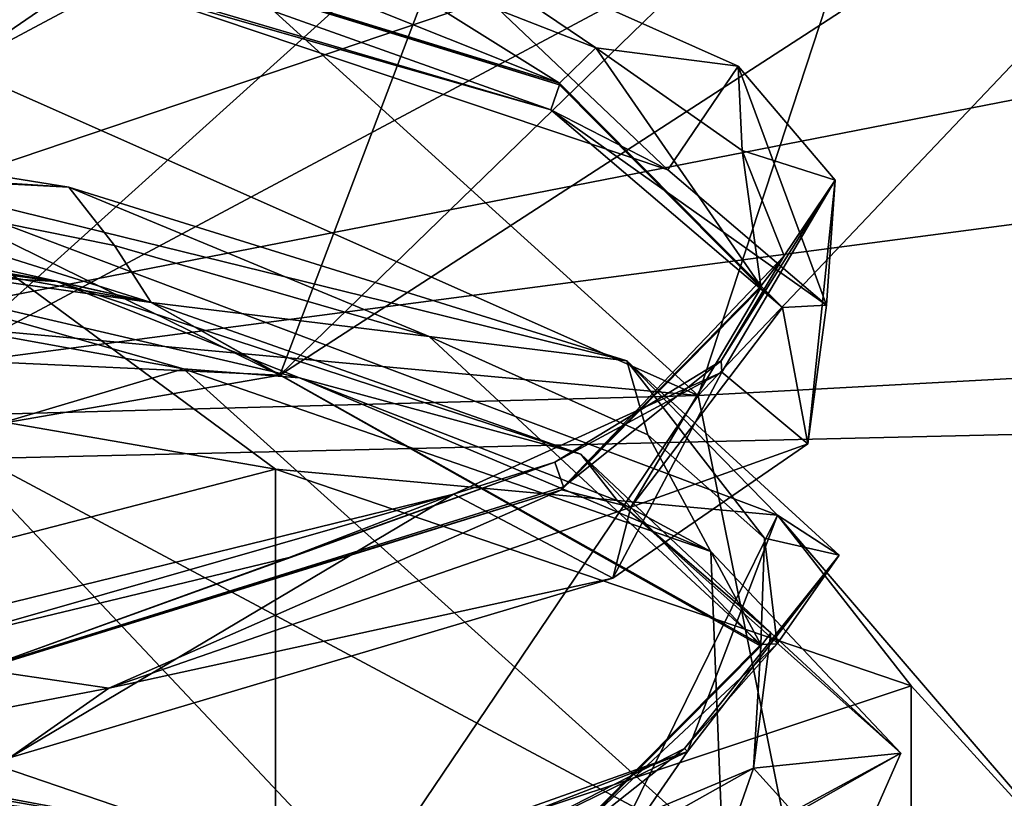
# Model space of a CAD drawing. Header units: millimetres. Extents: x -108 to 108, y -64 to 45.
# Tile 83 of 256: x -50.72 to -48, y -3.04 to -0.89. Entities that reach past the tile are written whole.
import ezdxf

# ---------------------------------------------------------------- set-up
doc = ezdxf.new("R2010")
doc.units = ezdxf.units.MM
doc.header["$LTSCALE"] = 65.185185
for name, color, linetype in [('1', 7, 'CONTINUOUS'), ('2', 7, 'CONTINUOUS'), ('228', 7, 'CONTINUOUS'), ('239', 7, 'CONTINUOUS'), ('24', 7, 'CONTINUOUS'), ('242', 7, 'CONTINUOUS'), ('243', 7, 'CONTINUOUS'), ('245', 7, 'CONTINUOUS'), ('246', 7, 'CONTINUOUS'), ('247', 7, 'CONTINUOUS'), ('25', 7, 'CONTINUOUS'), ('26', 7, 'CONTINUOUS'), ('27', 7, 'CONTINUOUS'), ('3210', 7, 'CONTINUOUS'), ('3214', 7, 'CONTINUOUS'), ('3215', 7, 'CONTINUOUS'), ('56', 7, 'CONTINUOUS'), ('61', 7, 'CONTINUOUS'), ('73', 7, 'CONTINUOUS'), ('752', 7, 'CONTINUOUS'), ('829', 7, 'CONTINUOUS'), ('830', 7, 'CONTINUOUS'), ('831', 7, 'CONTINUOUS'), ('832', 7, 'CONTINUOUS'), ('835', 7, 'CONTINUOUS'), ('836', 7, 'CONTINUOUS'), ('839', 7, 'CONTINUOUS'), ('840', 7, 'CONTINUOUS'), ('844', 7, 'CONTINUOUS'), ('846', 7, 'CONTINUOUS')]:
    doc.layers.add(name, color=color, linetype=linetype)

msp = doc.modelspace()

# ---------------------------------------------------------------- linework, layer by layer
at = {"layer": '1', "linetype": 'CONTINUOUS'}
msp.add_3dface([(-48.2159, -5.7634, 2), (86, -45, 2), (-43.3787, -1.9255, 2), (-48.2159, -5.7634, 2)], dxfattribs=at)
at = {"layer": '2', "linetype": 'CONTINUOUS'}
for points in [[(-53.3426, 2.1631), (86, 45), (-53.3426, -2.1631), (-53.3426, 2.1631)], [(-53.3426, -2.1631), (86, 45), (49.6249, 17.97), (-53.3426, -2.1631)], [(42.0298, 10.3746), (-53.3426, -2.1631), (49.6249, 17.97), (42.0298, 10.3746)], [(39.25, 0), (-53.3426, -2.1631), (42.0298, 10.3746), (39.25, 0)], [(-86, -45), (-55.8852, -5.6629), (39.25, 0), (-86, -45)], [(42.0298, -10.3746), (-86, -45), (39.25, 0), (42.0298, -10.3746)], [(-55.8852, -5.6629), (-53.3426, -2.1631), (39.25, 0), (-55.8852, -5.6629)]]:
    msp.add_3dface(points, dxfattribs=at)
at = {"layer": '228', "color": 7, "linetype": 'CONTINUOUS', "true_color": 0xa36635}
for points in [[(-50.9187, -1.8317, 187.7403), (-48.775, -0.686, 194.2378), (-49.9974, -1.8736, 188.5832), (-50.9187, -1.8317, 187.7403)], [(-48.775, -0.686, 194.2378), (-48.45, -0.8708, 194.2704), (-49.9974, -1.8736, 188.5832), (-48.775, -0.686, 194.2378)], [(-54.225, -2.6077, 184.4198), (-50.9187, -1.8317, 187.7403), (-49.9974, -1.8736, 188.5832), (-54.225, -2.6077, 184.4198)]]:
    msp.add_3dface(points, dxfattribs=at)
at = {"layer": '239', "color": 7, "linetype": 'CONTINUOUS', "true_color": 0xa36635}
for points in [[(-50.8376, -0.5751, 200.9859), (-49.2254, -1.0724, 197.864), (-50.8373, -0.5703, 200.9846), (-50.8376, -0.5751, 200.9859)], [(-50.8373, -0.5703, 200.9846), (-49.2254, -1.0724, 197.864), (-49.2253, -1.0675, 197.8627), (-50.8373, -0.5703, 200.9846)], [(-49.2254, -1.0724, 197.864), (-48.67, -1.6326, 194.4048), (-49.2253, -1.0675, 197.8627), (-49.2254, -1.0724, 197.864)], [(-49.2253, -1.0675, 197.8627), (-48.67, -1.6326, 194.4048), (-48.67, -1.6277, 194.4039), (-49.2253, -1.0675, 197.8627)]]:
    msp.add_3dface(points, dxfattribs=at)
at = {"layer": '24', "linetype": 'CONTINUOUS'}
for points in [[(-50.3968, -0.8117, 200.7763), (-49.6661, -0.6042, 199.4617), (-48.9264, -1.3067, 197.681), (-50.3968, -0.8117, 200.7763)], [(-49.6661, -0.6042, 199.4617), (-48.7321, -1.0203, 196.8733), (-48.9264, -1.3067, 197.681), (-49.6661, -0.6042, 199.4617)], [(-48.9264, -1.3067, 197.681), (-48.7321, -1.0203, 196.8733), (-48.4886, -1.6809, 195.3713), (-48.9264, -1.3067, 197.681)], [(-48.7321, -1.0203, 196.8733), (-48.4643, -1.3351, 194.9349), (-48.4886, -1.6809, 195.3713), (-48.7321, -1.0203, 196.8733)], [(-48.4643, -1.3351, 194.9349), (-48.777, -1.8653, 191.6747), (-48.5397, -2.0639, 193.0218), (-48.4643, -1.3351, 194.9349)], [(-48.4886, -1.6809, 195.3713), (-48.4643, -1.3351, 194.9349), (-48.5397, -2.0639, 193.0218), (-48.4886, -1.6809, 195.3713)], [(-48.777, -1.8653, 191.6747), (-49.518, -2.2023, 189.5796), (-49.0781, -2.4342, 190.7313), (-48.777, -1.8653, 191.6747)], [(-48.5397, -2.0639, 193.0218), (-48.777, -1.8653, 191.6747), (-49.0781, -2.4342, 190.7313), (-48.5397, -2.0639, 193.0218)], [(-49.518, -2.2023, 189.5796), (-51.2008, -2.6146, 186.9808), (-50.7435, -2.9305, 187.6192), (-49.518, -2.2023, 189.5796)], [(-49.0781, -2.4342, 190.7313), (-49.518, -2.2023, 189.5796), (-50.7435, -2.9305, 187.6192), (-49.0781, -2.4342, 190.7313)]]:
    msp.add_3dface(points, dxfattribs=at)
at = {"layer": '242', "color": 7, "linetype": 'CONTINUOUS', "true_color": 0xa36635}
for points in [[(-48.775, -0.686, 194.2378), (-50.9187, -1.8317, 187.7403), (-48.775, 0.1019, 194.0989), (-48.775, -0.686, 194.2378)], [(-48.775, 0.1019, 194.0989), (-50.9187, -1.8317, 187.7403), (-50.9187, -1.0438, 187.6015), (-48.775, 0.1019, 194.0989)]]:
    msp.add_3dface(points, dxfattribs=at)
at = {"layer": '243', "color": 7, "linetype": 'CONTINUOUS', "true_color": 0xa36635}
msp.add_3dface([(-51.8492, -2.8583, 200.6342), (-49.925, -3.8866, 194.8022), (-51.8491, -7.7823, 201.5023), (-51.8492, -2.8583, 200.6342)], dxfattribs=at)
at = {"layer": '245', "color": 7, "linetype": 'CONTINUOUS', "true_color": 0xa36635}
for points in [[(-48.67, -1.6277, 194.4039), (-48.67, -1.6326, 194.4048), (-49.2202, -2.1903, 190.9615), (-48.67, -1.6277, 194.4039)], [(-49.2145, -2.1826, 190.978), (-48.67, -1.6277, 194.4039), (-49.2202, -2.1903, 190.9615), (-49.2145, -2.1826, 190.978)], [(-50.8195, -2.6862, 187.8483), (-50.7979, -2.6766, 187.8771), (-49.2202, -2.1903, 190.9615), (-50.8195, -2.6862, 187.8483)], [(-50.7979, -2.6766, 187.8771), (-49.2145, -2.1826, 190.978), (-49.2202, -2.1903, 190.9615), (-50.7979, -2.6766, 187.8771)]]:
    msp.add_3dface(points, dxfattribs=at)
at = {"layer": '246', "color": 7, "linetype": 'CONTINUOUS', "true_color": 0xa36635}
for points in [[(-48.775, -3.1972, 194.6807), (-50.9187, -4.3429, 188.1831), (-48.283, -2.9175, 194.6313), (-48.775, -3.1972, 194.6807)], [(-48.283, -2.9175, 194.6313), (-50.9187, -4.3429, 188.1831), (-48.4285, -3.2482, 192.6821), (-48.283, -2.9175, 194.6313)]]:
    msp.add_3dface(points, dxfattribs=at)
at = {"layer": '247', "color": 7, "linetype": 'CONTINUOUS', "true_color": 0x404040}
for points in [[(-51.3031, 0.2357, 187.6592), (-49.25, 1.3329, 193.8819), (-51.303, -0.9953, 187.8763), (-51.3031, 0.2357, 187.6592)], [(-51.303, -0.9953, 187.8763), (-49.25, 1.3329, 193.8819), (-49.25, 0.1019, 194.0989), (-51.303, -0.9953, 187.8763)]]:
    msp.add_3dface(points, dxfattribs=at)
at = {"layer": '25', "color": 7, "linetype": 'CONTINUOUS', "true_color": 0x0303ff}
for points in [[(-52.7409, -1.6592, 204.555), (-51.102, -1.3276, 201.8285), (-50.0087, -2.1336, 201.8644), (-52.7409, -1.6592, 204.555)], [(-51.102, -1.3276, 201.8285), (-48.6234, -2.2601, 196.5403), (-50.0087, -2.1336, 201.8644), (-51.102, -1.3276, 201.8285)], [(-50.0087, -2.1336, 201.8644), (-48.6234, -2.2601, 196.5403), (-48.2544, -2.7315, 198.4736), (-50.0087, -2.1336, 201.8644)], [(-48.6234, -2.2601, 196.5403), (-49.1281, -3.2835, 190.7364), (-47.65, -3.3942, 194.7154), (-48.6234, -2.2601, 196.5403)], [(-48.2544, -2.7315, 198.4736), (-48.6234, -2.2601, 196.5403), (-47.65, -3.3942, 194.7154), (-48.2544, -2.7315, 198.4736)]]:
    msp.add_3dface(points, dxfattribs=at)
at = {"layer": '26', "color": 7, "linetype": 'CONTINUOUS', "true_color": 0x0303ff}
for points in [[(-52.7409, -1.6592, 204.555), (-50.0087, -2.1336, 201.8644), (-52.7409, -2.841, 204.7634), (-52.7409, -1.6592, 204.555)], [(-52.7409, -2.841, 204.7634), (-50.0087, -2.1336, 201.8644), (-50.0087, -3.3154, 202.0727), (-52.7409, -2.841, 204.7634)], [(-50.0087, -2.1336, 201.8644), (-48.2544, -2.7315, 198.4736), (-50.0087, -3.3154, 202.0727), (-50.0087, -2.1336, 201.8644)], [(-50.0087, -3.3154, 202.0727), (-48.2544, -2.7315, 198.4736), (-48.2544, -3.9133, 198.6819), (-50.0087, -3.3154, 202.0727)], [(-48.2544, -2.7315, 198.4736), (-47.65, -3.3942, 194.7154), (-48.2544, -3.9133, 198.6819), (-48.2544, -2.7315, 198.4736)]]:
    msp.add_3dface(points, dxfattribs=at)
at = {"layer": '27', "linetype": 'CONTINUOUS'}
for points in [[(-50.5795, -1.3547, 201.1414), (-51.102, -1.3276, 201.8285), (-52.9392, -0.9752, 203.5703), (-50.5795, -1.3547, 201.1414)], [(-48.6234, -2.2601, 196.5403), (-51.102, -1.3276, 201.8285), (-49.0396, -1.8339, 198.1395), (-48.6234, -2.2601, 196.5403)], [(-49.0396, -1.8339, 198.1395), (-51.102, -1.3276, 201.8285), (-50.5795, -1.3547, 201.1414), (-49.0396, -1.8339, 198.1395)], [(-48.4536, -2.3711, 194.826), (-48.6234, -2.2601, 196.5403), (-49.0396, -1.8339, 198.1395), (-48.4536, -2.3711, 194.826)], [(-49.1281, -3.2835, 190.7364), (-48.6234, -2.2601, 196.5403), (-48.8723, -2.9134, 191.4881), (-49.1281, -3.2835, 190.7364)], [(-48.8723, -2.9134, 191.4881), (-48.6234, -2.2601, 196.5403), (-48.4536, -2.3711, 194.826), (-48.8723, -2.9134, 191.4881)], [(-50.2595, -3.4054, 188.4148), (-49.1281, -3.2835, 190.7364), (-48.8723, -2.9134, 191.4881), (-50.2595, -3.4054, 188.4148)]]:
    msp.add_3dface(points, dxfattribs=at)
at = {"layer": '3210', "linetype": 'CONTINUOUS'}
for points in [[(-49.0154, 0.7131, 190.3668), (-53.2114, -0.2897, 184.6795), (-49.9974, -1.8736, 188.5832), (-49.0154, 0.7131, 190.3668)], [(-48.45, -0.8708, 194.2704), (-49.0154, 0.7131, 190.3668), (-49.9974, -1.8736, 188.5832), (-48.45, -0.8708, 194.2704)], [(-53.2114, -0.2897, 184.6795), (-54.225, -2.6077, 184.4198), (-49.9974, -1.8736, 188.5832), (-53.2114, -0.2897, 184.6795)]]:
    msp.add_3dface(points, dxfattribs=at)
at = {"layer": '3214', "color": 7, "linetype": 'CONTINUOUS', "true_color": 0xa36635}
for points in [[(-50.3521, -1.673, 200.4439), (-54.8977, -1.034, 204.5714), (-50.6124, -1.6149, 200.8432), (-50.3521, -1.673, 200.4439)], [(-54.8977, -1.034, 204.5714), (-52.8821, -1.2334, 203.2854), (-50.6124, -1.6149, 200.8432), (-54.8977, -1.034, 204.5714)], [(-50.3521, -1.673, 200.4439), (-50.6124, -1.6149, 200.8432), (-49.1664, -2.0918, 197.854), (-50.3521, -1.673, 200.4439)], [(-48.67, -2.6174, 194.5784), (-50.3521, -1.673, 200.4439), (-48.67, -2.6223, 194.5793), (-48.67, -2.6174, 194.5784)], [(-50.3521, -1.673, 200.4439), (-49.1664, -2.0918, 197.854), (-48.67, -2.6223, 194.5793), (-50.3521, -1.673, 200.4439)]]:
    msp.add_3dface(points, dxfattribs=at)
at = {"layer": '3215', "color": 7, "linetype": 'CONTINUOUS', "true_color": 0xa36635}
for points in [[(-49.2254, -3.1776, 191.1192), (-48.67, -2.6174, 194.5784), (-49.2253, -3.1825, 191.1205), (-49.2254, -3.1776, 191.1192)], [(-48.67, -2.6174, 194.5784), (-48.67, -2.6223, 194.5793), (-49.2253, -3.1825, 191.1205), (-48.67, -2.6174, 194.5784)]]:
    msp.add_3dface(points, dxfattribs=at)
at = {"layer": '56', "linetype": 'CONTINUOUS'}
for points in [[(-48.2159, -5.7634, 2), (-43.3787, -1.9255, 2), (-48.0423, -5.6593, 190.8972), (-48.2159, -5.7634, 2)], [(-48.0423, -5.6593, 190.8972), (-43.3787, -1.9255, 2), (-47.1059, -5.06, 197.5), (-48.0423, -5.6593, 190.8972)]]:
    msp.add_3dface(points, dxfattribs=at)
at = {"layer": '61', "linetype": 'CONTINUOUS'}
for points in [[(-54.5491, 3.2432, 212.4488), (-54.5294, 0.5968, 211.6578), (-48.8428, -1.93, 208.2634), (-54.5491, 3.2432, 212.4488)], [(-54.5491, 3.2432, 212.4488), (-48.8428, -1.93, 208.2634), (-47.1879, 3.1205, 210.4338), (-54.5491, 3.2432, 212.4488)], [(-47.1879, 3.1205, 210.4338), (-48.8428, -1.93, 208.2634), (-44.0998, 3.0697, 208.0453), (-47.1879, 3.1205, 210.4338)], [(-48.8428, -1.93, 208.2634), (-44.6268, -1.702, 203.5559), (-44.0998, 3.0697, 208.0453), (-48.8428, -1.93, 208.2634)], [(-54.5294, 0.5968, 211.6578), (-54.5122, -1.4092, 210.7744), (-48.8428, -1.93, 208.2634), (-54.5294, 0.5968, 211.6578)], [(-54.5122, -1.4092, 210.7744), (-54.5063, -2.0807, 210.3823), (-48.8428, -1.93, 208.2634), (-54.5122, -1.4092, 210.7744)], [(-44.6268, -1.702, 203.5559), (-48.8428, -1.93, 208.2634), (-48.2034, -5.0954, 202.428), (-44.6268, -1.702, 203.5559)], [(-47.4211, -5.0937, 200.068), (-44.6268, -1.702, 203.5559), (-48.2034, -5.0954, 202.428), (-47.4211, -5.0937, 200.068)], [(-48.8428, -1.93, 208.2634), (-54.5063, -2.0807, 210.3823), (-50.8838, -4.9532, 206.1802), (-48.8428, -1.93, 208.2634)], [(-48.2034, -5.0954, 202.428), (-48.8428, -1.93, 208.2634), (-50.8838, -4.9532, 206.1802), (-48.2034, -5.0954, 202.428)]]:
    msp.add_3dface(points, dxfattribs=at)
at = {"layer": '73', "color": 7, "linetype": 'CONTINUOUS', "true_color": 0x0303ff}
msp.add_3dface([(-52.7409, -2.841, 204.7634), (-50.0087, -3.3154, 202.0727), (-50.8838, -4.9532, 206.1802), (-52.7409, -2.841, 204.7634)], dxfattribs=at)
at = {"layer": '752', "color": 8, "linetype": 'CONTINUOUS'}
for points in [[(-51.685, -2.6414, 200.7121), (-52.4105, -2.7339, 200.1874), (-50.2264, -3.1391, 197.8897), (-51.685, -2.6414, 200.7121)], [(-52.4105, -2.7339, 200.1874), (-51.3386, -3.0666, 198.3006), (-50.2264, -3.1391, 197.8897), (-52.4105, -2.7339, 200.1874)]]:
    msp.add_3dface(points, dxfattribs=at)
at = {"layer": '829', "color": 7, "linetype": 'CONTINUOUS', "true_color": 0xa36635}
for points in [[(-50.8373, -0.5703, 200.9846), (-49.2253, -1.0675, 197.8627), (-50.7476, -0.4587, 200.9534), (-50.8373, -0.5703, 200.9846)], [(-50.7476, -0.4587, 200.9534), (-49.2253, -1.0675, 197.8627), (-49.8065, -0.7029, 199.4146), (-50.7476, -0.4587, 200.9534)], [(-49.8065, -0.7029, 199.4146), (-49.2253, -1.0675, 197.8627), (-49.1248, -0.9702, 197.7463), (-49.8065, -0.7029, 199.4146)], [(-50.3521, -1.673, 200.4439), (-54.3968, -0.948, 204.3605), (-54.8977, -1.034, 204.5714), (-50.3521, -1.673, 200.4439)], [(-52.8944, -1.1004, 203.3579), (-54.3968, -0.948, 204.3605), (-50.3521, -1.673, 200.4439), (-52.8944, -1.1004, 203.3579)], [(-49.2253, -1.0675, 197.8627), (-48.67, -1.6277, 194.4039), (-49.1248, -0.9702, 197.7463), (-49.2253, -1.0675, 197.8627)], [(-49.1248, -0.9702, 197.7463), (-48.67, -1.6277, 194.4039), (-48.7211, -1.2534, 195.9924), (-49.1248, -0.9702, 197.7463)], [(-51.5665, -1.2914, 202.1273), (-52.8944, -1.1004, 203.3579), (-50.3521, -1.673, 200.4439), (-51.5665, -1.2914, 202.1273)], [(-48.7211, -1.2534, 195.9924), (-48.67, -1.6277, 194.4039), (-48.6054, -1.5441, 194.2061), (-48.7211, -1.2534, 195.9924)], [(-50.4531, -1.5156, 200.7031), (-51.5665, -1.2914, 202.1273), (-50.3521, -1.673, 200.4439), (-50.4531, -1.5156, 200.7031)], [(-49.5848, -1.7668, 199.1249), (-50.4531, -1.5156, 200.7031), (-50.3521, -1.673, 200.4439), (-49.5848, -1.7668, 199.1249)], [(-48.67, -1.6277, 194.4039), (-49.2145, -2.1826, 190.978), (-48.6054, -1.5441, 194.2061), (-48.67, -1.6277, 194.4039)], [(-48.6054, -1.5441, 194.2061), (-49.2145, -2.1826, 190.978), (-48.779, -1.8344, 192.4203), (-48.6054, -1.5441, 194.2061)], [(-48.67, -2.6174, 194.5784), (-49.5848, -1.7668, 199.1249), (-50.3521, -1.673, 200.4439), (-48.67, -2.6174, 194.5784)], [(-48.9816, -2.0389, 197.4304), (-49.5848, -1.7668, 199.1249), (-48.67, -2.6174, 194.5784), (-48.9816, -2.0389, 197.4304)], [(-48.779, -1.8344, 192.4203), (-49.2145, -2.1826, 190.978), (-49.2378, -2.1143, 190.6845), (-48.779, -1.8344, 192.4203)], [(-48.6594, -2.3244, 195.6663), (-48.9816, -2.0389, 197.4304), (-48.67, -2.6174, 194.5784), (-48.6594, -2.3244, 195.6663)], [(-49.2145, -2.1826, 190.978), (-50.7979, -2.6766, 187.8771), (-49.2378, -2.1143, 190.6845), (-49.2145, -2.1826, 190.978)], [(-49.2378, -2.1143, 190.6845), (-50.7979, -2.6766, 187.8771), (-49.9712, -2.3772, 189.0404), (-49.2378, -2.1143, 190.6845)], [(-48.6249, -2.6159, 193.8771), (-48.6594, -2.3244, 195.6663), (-48.67, -2.6174, 194.5784), (-48.6249, -2.6159, 193.8771)], [(-49.9712, -2.3772, 189.0404), (-50.7979, -2.6766, 187.8771), (-50.9606, -2.6161, 187.5316), (-49.9712, -2.3772, 189.0404)], [(-48.88, -2.9045, 192.0975), (-48.6249, -2.6159, 193.8771), (-49.2254, -3.1776, 191.1192), (-48.88, -2.9045, 192.0975)], [(-49.2254, -3.1776, 191.1192), (-48.6249, -2.6159, 193.8771), (-48.67, -2.6174, 194.5784), (-49.2254, -3.1776, 191.1192)], [(-49.4195, -3.181, 190.379), (-48.88, -2.9045, 192.0975), (-49.2254, -3.1776, 191.1192), (-49.4195, -3.181, 190.379)]]:
    msp.add_3dface(points, dxfattribs=at)
at = {"layer": '830', "color": 7, "linetype": 'CONTINUOUS', "true_color": 0xa36635}
for points in [[(-49.6661, -0.6042, 199.4617), (-49.8065, -0.7029, 199.4146), (-49.1248, -0.9702, 197.7463), (-49.6661, -0.6042, 199.4617)], [(-48.7321, -1.0203, 196.8733), (-49.6661, -0.6042, 199.4617), (-49.1248, -0.9702, 197.7463), (-48.7321, -1.0203, 196.8733)], [(-50.5795, -1.3547, 201.1414), (-52.9392, -0.9752, 203.5703), (-51.5665, -1.2914, 202.1273), (-50.5795, -1.3547, 201.1414)], [(-48.7321, -1.0203, 196.8733), (-49.1248, -0.9702, 197.7463), (-48.7211, -1.2534, 195.9924), (-48.7321, -1.0203, 196.8733)], [(-48.4643, -1.3351, 194.9349), (-48.7321, -1.0203, 196.8733), (-48.7211, -1.2534, 195.9924), (-48.4643, -1.3351, 194.9349)], [(-48.4643, -1.3351, 194.9349), (-48.7211, -1.2534, 195.9924), (-48.6054, -1.5441, 194.2061), (-48.4643, -1.3351, 194.9349)], [(-50.5795, -1.3547, 201.1414), (-51.5665, -1.2914, 202.1273), (-50.4531, -1.5156, 200.7031), (-50.5795, -1.3547, 201.1414)], [(-49.0396, -1.8339, 198.1395), (-50.5795, -1.3547, 201.1414), (-49.5848, -1.7668, 199.1249), (-49.0396, -1.8339, 198.1395)], [(-50.5795, -1.3547, 201.1414), (-50.4531, -1.5156, 200.7031), (-49.5848, -1.7668, 199.1249), (-50.5795, -1.3547, 201.1414)], [(-48.777, -1.8653, 191.6747), (-48.4643, -1.3351, 194.9349), (-48.779, -1.8344, 192.4203), (-48.777, -1.8653, 191.6747)], [(-48.4643, -1.3351, 194.9349), (-48.6054, -1.5441, 194.2061), (-48.779, -1.8344, 192.4203), (-48.4643, -1.3351, 194.9349)], [(-49.0396, -1.8339, 198.1395), (-49.5848, -1.7668, 199.1249), (-48.9816, -2.0389, 197.4304), (-49.0396, -1.8339, 198.1395)], [(-48.777, -1.8653, 191.6747), (-48.779, -1.8344, 192.4203), (-49.2378, -2.1143, 190.6845), (-48.777, -1.8653, 191.6747)], [(-48.4536, -2.3711, 194.826), (-49.0396, -1.8339, 198.1395), (-48.6594, -2.3244, 195.6663), (-48.4536, -2.3711, 194.826)], [(-49.0396, -1.8339, 198.1395), (-48.9816, -2.0389, 197.4304), (-48.6594, -2.3244, 195.6663), (-49.0396, -1.8339, 198.1395)], [(-49.518, -2.2023, 189.5796), (-48.777, -1.8653, 191.6747), (-49.2378, -2.1143, 190.6845), (-49.518, -2.2023, 189.5796)], [(-49.518, -2.2023, 189.5796), (-49.2378, -2.1143, 190.6845), (-49.9712, -2.3772, 189.0404), (-49.518, -2.2023, 189.5796)], [(-51.2008, -2.6146, 186.9808), (-49.518, -2.2023, 189.5796), (-50.9606, -2.6161, 187.5316), (-51.2008, -2.6146, 186.9808)], [(-49.518, -2.2023, 189.5796), (-49.9712, -2.3772, 189.0404), (-50.9606, -2.6161, 187.5316), (-49.518, -2.2023, 189.5796)], [(-48.4536, -2.3711, 194.826), (-48.6594, -2.3244, 195.6663), (-48.6249, -2.6159, 193.8771), (-48.4536, -2.3711, 194.826)], [(-48.8723, -2.9134, 191.4881), (-48.4536, -2.3711, 194.826), (-48.88, -2.9045, 192.0975), (-48.8723, -2.9134, 191.4881)], [(-48.4536, -2.3711, 194.826), (-48.6249, -2.6159, 193.8771), (-48.88, -2.9045, 192.0975), (-48.4536, -2.3711, 194.826)], [(-48.8723, -2.9134, 191.4881), (-48.88, -2.9045, 192.0975), (-49.4195, -3.181, 190.379), (-48.8723, -2.9134, 191.4881)], [(-50.2595, -3.4054, 188.4148), (-48.8723, -2.9134, 191.4881), (-50.2296, -3.4381, 188.7669), (-50.2595, -3.4054, 188.4148)], [(-48.8723, -2.9134, 191.4881), (-49.4195, -3.181, 190.379), (-50.2296, -3.4381, 188.7669), (-48.8723, -2.9134, 191.4881)]]:
    msp.add_3dface(points, dxfattribs=at)
at = {"layer": '831', "color": 7, "linetype": 'CONTINUOUS', "true_color": 0xa36635}
for points in [[(-50.8879, -0.6591, 201.1826), (-50.3968, -0.8117, 200.7763), (-49.249, -1.1409, 198.156), (-50.8879, -0.6591, 201.1826)], [(-50.3968, -0.8117, 200.7763), (-48.9264, -1.3067, 197.681), (-49.249, -1.1409, 198.156), (-50.3968, -0.8117, 200.7763)], [(-48.9264, -1.3067, 197.681), (-48.4886, -1.6809, 195.3713), (-49.249, -1.1409, 198.156), (-48.9264, -1.3067, 197.681)], [(-49.249, -1.1409, 198.156), (-48.4886, -1.6809, 195.3713), (-48.6098, -1.6866, 194.7843), (-49.249, -1.1409, 198.156)], [(-52.5287, -1.447, 203.3761), (-50.2634, -1.8568, 200.9148), (-51.2414, -1.5794, 201.7987), (-52.5287, -1.447, 203.3761)], [(-51.2414, -1.5794, 201.7987), (-50.2634, -1.8568, 200.9148), (-49.9431, -1.8811, 199.8911), (-51.2414, -1.5794, 201.7987)], [(-48.4886, -1.6809, 195.3713), (-48.5397, -2.0639, 193.0218), (-48.6098, -1.6866, 194.7843), (-48.4886, -1.6809, 195.3713)], [(-48.6098, -1.6866, 194.7843), (-48.5397, -2.0639, 193.0218), (-49.0282, -2.2384, 191.3838), (-48.6098, -1.6866, 194.7843)], [(-50.2634, -1.8568, 200.9148), (-48.8075, -2.3608, 197.9175), (-49.9431, -1.8811, 199.8911), (-50.2634, -1.8568, 200.9148)], [(-49.9431, -1.8811, 199.8911), (-48.8075, -2.3608, 197.9175), (-49.0653, -2.2212, 197.7675), (-49.9431, -1.8811, 199.8911)], [(-48.5397, -2.0639, 193.0218), (-49.0781, -2.4342, 190.7313), (-49.0282, -2.2384, 191.3838), (-48.5397, -2.0639, 193.0218)], [(-48.8075, -2.3608, 197.9175), (-48.283, -2.9175, 194.6313), (-49.0653, -2.2212, 197.7675), (-48.8075, -2.3608, 197.9175)], [(-49.0653, -2.2212, 197.7675), (-48.283, -2.9175, 194.6313), (-48.6418, -2.5856, 195.5158), (-49.0653, -2.2212, 197.7675)], [(-49.0282, -2.2384, 191.3838), (-49.0781, -2.4342, 190.7313), (-50.4687, -2.7382, 188.2565), (-49.0282, -2.2384, 191.3838)], [(-49.0781, -2.4342, 190.7313), (-50.7435, -2.9305, 187.6192), (-50.4687, -2.7382, 188.2565), (-49.0781, -2.4342, 190.7313)], [(-48.6418, -2.5856, 195.5158), (-48.283, -2.9175, 194.6313), (-48.6895, -2.9588, 193.2238), (-48.6418, -2.5856, 195.5158)], [(-50.4687, -2.7382, 188.2565), (-50.7435, -2.9305, 187.6192), (-51.932, -3.0178, 186.4764), (-50.4687, -2.7382, 188.2565)], [(-48.283, -2.9175, 194.6313), (-48.4285, -3.2482, 192.6821), (-48.6895, -2.9588, 193.2238), (-48.283, -2.9175, 194.6313)], [(-48.6895, -2.9588, 193.2238), (-48.9032, -3.569, 190.784), (-49.6381, -3.4917, 189.9161), (-48.6895, -2.9588, 193.2238)], [(-48.4285, -3.2482, 192.6821), (-48.9032, -3.569, 190.784), (-48.6895, -2.9588, 193.2238), (-48.4285, -3.2482, 192.6821)]]:
    msp.add_3dface(points, dxfattribs=at)
at = {"layer": '832', "color": 7, "linetype": 'CONTINUOUS', "true_color": 0xa36635}
for points in [[(-50.8376, -0.5751, 200.9859), (-50.8879, -0.6591, 201.1826), (-49.249, -1.1409, 198.156), (-50.8376, -0.5751, 200.9859)], [(-49.2254, -1.0724, 197.864), (-50.8376, -0.5751, 200.9859), (-49.249, -1.1409, 198.156), (-49.2254, -1.0724, 197.864)], [(-49.2254, -1.0724, 197.864), (-49.249, -1.1409, 198.156), (-48.6098, -1.6866, 194.7843), (-49.2254, -1.0724, 197.864)], [(-48.67, -1.6326, 194.4048), (-49.2254, -1.0724, 197.864), (-48.6098, -1.6866, 194.7843), (-48.67, -1.6326, 194.4048)], [(-52.8821, -1.2334, 203.2854), (-51.2414, -1.5794, 201.7987), (-50.6124, -1.6149, 200.8432), (-52.8821, -1.2334, 203.2854)], [(-51.2414, -1.5794, 201.7987), (-49.9431, -1.8811, 199.8911), (-50.6124, -1.6149, 200.8432), (-51.2414, -1.5794, 201.7987)], [(-50.6124, -1.6149, 200.8432), (-49.9431, -1.8811, 199.8911), (-49.1664, -2.0918, 197.854), (-50.6124, -1.6149, 200.8432)], [(-49.2202, -2.1903, 190.9615), (-48.67, -1.6326, 194.4048), (-49.0282, -2.2384, 191.3838), (-49.2202, -2.1903, 190.9615)], [(-48.67, -1.6326, 194.4048), (-48.6098, -1.6866, 194.7843), (-49.0282, -2.2384, 191.3838), (-48.67, -1.6326, 194.4048)], [(-49.9431, -1.8811, 199.8911), (-49.0653, -2.2212, 197.7675), (-49.1664, -2.0918, 197.854), (-49.9431, -1.8811, 199.8911)], [(-49.0653, -2.2212, 197.7675), (-48.6418, -2.5856, 195.5158), (-49.1664, -2.0918, 197.854), (-49.0653, -2.2212, 197.7675)], [(-49.1664, -2.0918, 197.854), (-48.6418, -2.5856, 195.5158), (-48.67, -2.6223, 194.5793), (-49.1664, -2.0918, 197.854)], [(-50.8195, -2.6862, 187.8483), (-49.2202, -2.1903, 190.9615), (-50.4687, -2.7382, 188.2565), (-50.8195, -2.6862, 187.8483)], [(-49.2202, -2.1903, 190.9615), (-49.0282, -2.2384, 191.3838), (-50.4687, -2.7382, 188.2565), (-49.2202, -2.1903, 190.9615)], [(-48.6418, -2.5856, 195.5158), (-48.6895, -2.9588, 193.2238), (-48.67, -2.6223, 194.5793), (-48.6418, -2.5856, 195.5158)], [(-48.67, -2.6223, 194.5793), (-48.6895, -2.9588, 193.2238), (-49.2253, -3.1825, 191.1205), (-48.67, -2.6223, 194.5793)], [(-50.8195, -2.6862, 187.8483), (-50.4687, -2.7382, 188.2565), (-51.932, -3.0178, 186.4764), (-50.8195, -2.6862, 187.8483)], [(-48.6895, -2.9588, 193.2238), (-49.6381, -3.4917, 189.9161), (-49.2253, -3.1825, 191.1205), (-48.6895, -2.9588, 193.2238)]]:
    msp.add_3dface(points, dxfattribs=at)
at = {"layer": '835', "color": 7, "linetype": 'CONTINUOUS', "true_color": 0xa36635}
for points in [[(-50.2634, -1.8568, 200.9148), (-52.5287, -1.447, 203.3761), (-50.9187, -2.0515, 201.1782), (-50.2634, -1.8568, 200.9148)], [(-48.775, -3.1972, 194.6807), (-50.2634, -1.8568, 200.9148), (-50.9187, -2.0515, 201.1782), (-48.775, -3.1972, 194.6807)], [(-48.775, -3.1972, 194.6807), (-48.8075, -2.3608, 197.9175), (-50.2634, -1.8568, 200.9148), (-48.775, -3.1972, 194.6807)], [(-48.775, -3.1972, 194.6807), (-48.283, -2.9175, 194.6313), (-48.8075, -2.3608, 197.9175), (-48.775, -3.1972, 194.6807)]]:
    msp.add_3dface(points, dxfattribs=at)
at = {"layer": '836', "color": 7, "linetype": 'CONTINUOUS', "true_color": 0xa36635}
for points in [[(-48.775, -4.3298, 194.8803), (-48.775, -3.1972, 194.6807), (-50.9187, -2.0515, 201.1782), (-48.775, -4.3298, 194.8803)], [(-48.775, -4.3298, 194.8803), (-50.9187, -2.0515, 201.1782), (-50.9187, -3.1841, 201.3778), (-48.775, -4.3298, 194.8803)]]:
    msp.add_3dface(points, dxfattribs=at)
at = {"layer": '839', "color": 7, "linetype": 'CONTINUOUS', "true_color": 0xa36635}
msp.add_3dface([(-50.3443, -3.1116, 201.7888), (-50.9187, -3.1841, 201.3778), (-56.3118, -2.3587, 206.0587), (-50.3443, -3.1116, 201.7888)], dxfattribs=at)
at = {"layer": '840', "color": 7, "linetype": 'CONTINUOUS', "true_color": 0xa36635}
msp.add_3dface([(-50.3443, -3.1116, 201.7888), (-56.3118, -2.3587, 206.0587), (-53.4245, -6.4073, 205.3606), (-50.3443, -3.1116, 201.7888)], dxfattribs=at)
at = {"layer": '844', "color": 7, "linetype": 'CONTINUOUS', "true_color": 0xa36635}
for points in [[(-50.9187, -1.0438, 187.6015), (-51.303, -0.9953, 187.8763), (-49.25, 0.1019, 194.0989), (-50.9187, -1.0438, 187.6015)], [(-48.775, 0.1019, 194.0989), (-50.9187, -1.0438, 187.6015), (-49.25, 0.1019, 194.0989), (-48.775, 0.1019, 194.0989)]]:
    msp.add_3dface(points, dxfattribs=at)
at = {"layer": '846', "color": 7, "linetype": 'CONTINUOUS', "true_color": 0xa36635}
for points in [[(-51.8492, -2.8583, 200.6342), (-51.685, -2.6414, 200.7121), (-50.2264, -3.1391, 197.8897), (-51.8492, -2.8583, 200.6342)], [(-49.925, -3.8866, 194.8022), (-51.8492, -2.8583, 200.6342), (-49.8664, -3.7473, 194.7776), (-49.925, -3.8866, 194.8022)], [(-51.8492, -2.8583, 200.6342), (-49.725, -3.6896, 194.7675), (-49.8664, -3.7473, 194.7776), (-51.8492, -2.8583, 200.6342)], [(-49.725, -3.6896, 194.7675), (-51.8492, -2.8583, 200.6342), (-50.2264, -3.1391, 197.8897), (-49.725, -3.6896, 194.7675)]]:
    msp.add_3dface(points, dxfattribs=at)

doc.saveas('drawing.dxf')
